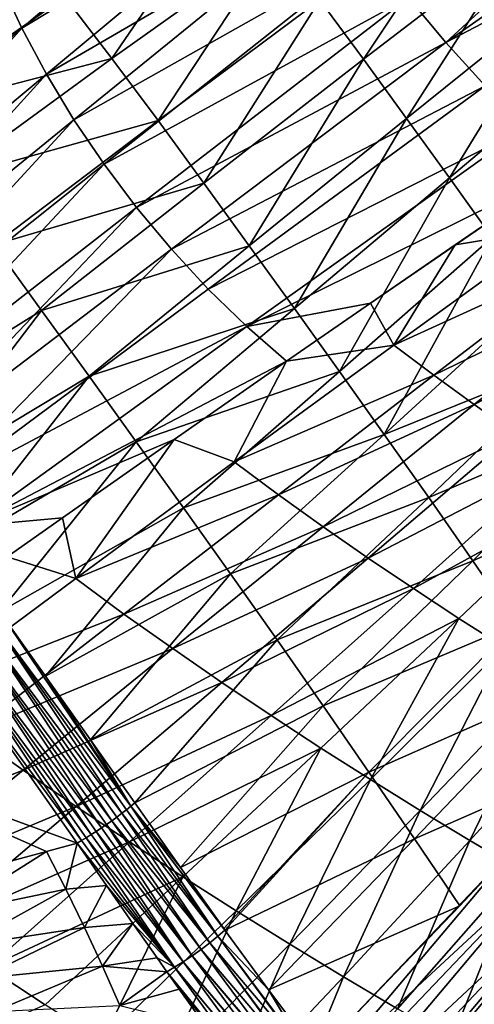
# Model space of a CAD drawing. Header units: metres. Extents: x -81 to 81, y -160 to 24.
# Tile 89 of 256: x -54 to -46, y -48 to -30. Entities that reach past the tile are written whole.
import ezdxf

# ---------------------------------------------------------------- set-up
doc = ezdxf.new("R2010")
doc.units = ezdxf.units.M
doc.layers.add('solid_501850_SW0001', color=7, linetype='CONTINUOUS')

msp = doc.modelspace()

# ---------------------------------------------------------------- linework, layer by layer
at = {"layer": 'solid_501850_SW0001'}
for points in [[(-54.03521, -30.35285, 32.346954), (-54.42054, -29.520975, 32.688499), (-49.314499, -26.319107, 29.614613)], [(-54.03521, -30.35285, 32.346954), (-49.314499, -26.319107, 29.614613), (-48.826855, -27.213362, 29.32741)], [(-46.398956, -30.609022, 28.866388), (-47.071316, -29.795988, 28.877304), (-41.843567, -26.421652, 26.21833)], [(-46.398956, -30.609022, 28.866388), (-41.843567, -26.421652, 26.21833), (-41.314793, -27.050076, 26.219738)], [(-46.398956, -30.609022, 28.866388), (-41.314793, -27.050076, 26.219738), (-40.766731, -27.661312, 26.257994)], [(-53.592236, -31.181599, 32.071171), (-54.03521, -30.35285, 32.346954), (-48.826855, -27.213362, 29.32741)], [(-53.592236, -31.181599, 32.071171), (-48.826855, -27.213362, 29.32741), (-48.288372, -28.093815, 29.108404)], [(-45.688198, -31.390858, 28.926031), (-46.398956, -30.609022, 28.866388), (-40.766731, -27.661312, 26.257994)], [(-50.25042, -27.732384, 72.905235), (-53.260574, -29.784658, 75.932503), (-52.415268, -30.897308, 75.831337)], [(-49.453854, -28.788628, 72.817955), (-50.25042, -27.732384, 72.905235), (-52.415268, -30.897308, 75.831337)], [(-45.75806, -27.721447, 69.691025), (-48.66412, -29.847452, 72.722076), (-47.880985, -30.910624, 72.616821)], [(-45.022083, -28.716038, 69.594856), (-45.75806, -27.721447, 69.691025), (-47.880985, -30.910624, 72.616821)], [(-53.097244, -31.999392, 31.862196), (-53.592236, -31.181599, 32.071171), (-48.288372, -28.093815, 29.108404)], [(-53.097244, -31.999392, 31.862196), (-48.288372, -28.093815, 29.108404), (-47.70216, -28.956133, 28.958176)], [(-53.260574, -29.784658, 75.932503), (-54.112495, -28.67067, 76.039276), (-57.171513, -30.735369, 79.072632)], [(-45.022083, -28.716038, 69.594856), (-47.880985, -30.910624, 72.616821), (-47.103725, -31.978165, 72.500046)], [(-44.291611, -29.714506, 69.487015), (-45.022083, -28.716038, 69.594856), (-47.103725, -31.978165, 72.500046)], [(-49.453854, -28.788628, 72.817955), (-52.415268, -30.897308, 75.831337), (-51.580982, -32.015556, 75.726143)], [(-48.66412, -29.847452, 72.722076), (-49.453854, -28.788628, 72.817955), (-51.580982, -32.015556, 75.726143)], [(-52.554287, -32.800594, 31.720778), (-53.097244, -31.999392, 31.862196), (-47.70216, -28.956133, 28.958176)], [(-52.554287, -32.800594, 31.720778), (-47.70216, -28.956133, 28.958176), (-47.071316, -29.795988, 28.877304)], [(-58.719982, -34.352318, 35.200844), (-54.42054, -29.520975, 32.688499), (-54.03521, -30.35285, 32.346954)], [(-53.260574, -29.784658, 75.932503), (-57.171513, -30.735369, 79.072632), (-56.286221, -31.907764, 78.951157)], [(-52.415268, -30.897308, 75.831337), (-53.260574, -29.784658, 75.932503), (-56.286221, -31.907764, 78.951157)], [(-44.291611, -29.714506, 69.487015), (-47.103725, -31.978165, 72.500046), (-46.33149, -33.049271, 72.369522)], [(-43.566868, -30.71694, 69.365639), (-44.291611, -29.714506, 69.487015), (-46.33149, -33.049271, 72.369522)], [(-51.967339, -33.579662, 31.647657), (-52.554287, -32.800594, 31.720778), (-47.071316, -29.795988, 28.877304)], [(-51.967339, -33.579662, 31.647657), (-47.071316, -29.795988, 28.877304), (-46.398956, -30.609022, 28.866388)], [(-48.66412, -29.847452, 72.722076), (-51.580982, -32.015556, 75.726143), (-50.755836, -33.140224, 75.61264)], [(-47.880985, -30.910624, 72.616821), (-48.66412, -29.847452, 72.722076), (-50.755836, -33.140224, 75.61264)], [(-58.317616, -35.121418, 34.935535), (-58.719982, -34.352318, 35.200844), (-54.03521, -30.35285, 32.346954)], [(-58.317616, -35.121418, 34.935535), (-54.03521, -30.35285, 32.346954), (-53.592236, -31.181599, 32.071171)], [(-51.340385, -34.331005, 31.643606), (-51.967339, -33.579662, 31.647657), (-46.398956, -30.609022, 28.866388)], [(-51.340385, -34.331005, 31.643606), (-46.398956, -30.609022, 28.866388), (-45.688198, -31.390858, 28.926031)], [(-43.566868, -30.71694, 69.365639), (-46.33149, -33.049271, 72.369522), (-45.564144, -34.122459, 72.223854)], [(-52.415268, -30.897308, 75.831337), (-56.286221, -31.907764, 78.951157), (-55.410175, -33.079597, 78.844612)], [(-51.580982, -32.015556, 75.726143), (-52.415268, -30.897308, 75.831337), (-55.410175, -33.079597, 78.844612)], [(-47.880985, -30.910624, 72.616821), (-50.755836, -33.140224, 75.61264), (-49.936878, -34.269733, 75.487709)], [(-47.103725, -31.978165, 72.500046), (-47.880985, -30.910624, 72.616821), (-49.936878, -34.269733, 75.487709)], [(-57.862362, -35.881916, 34.735771), (-58.317616, -35.121418, 34.935535), (-53.592236, -31.181599, 32.071171)], [(-57.862362, -35.881916, 34.735771), (-53.592236, -31.181599, 32.071171), (-53.097244, -31.999392, 31.862196)], [(-50.67749, -35.048916, 31.709415), (-51.340385, -34.331005, 31.643606), (-45.688198, -31.390858, 28.926031)], [(-50.67749, -35.048916, 31.709415), (-45.688198, -31.390858, 28.926031), (-44.942314, -32.136879, 29.05687)], [(-57.359028, -36.627132, 34.602428), (-57.862362, -35.881916, 34.735771), (-53.097244, -31.999392, 31.862196)], [(-57.359028, -36.627132, 34.602428), (-53.097244, -31.999392, 31.862196), (-52.554287, -32.800594, 31.720778)], [(-51.580982, -32.015556, 75.726143), (-55.410175, -33.079597, 78.844612), (-54.541431, -34.253643, 78.731293)], [(-50.755836, -33.140224, 75.61264), (-51.580982, -32.015556, 75.726143), (-54.541431, -34.253643, 78.731293)], [(-47.103725, -31.978165, 72.500046), (-49.936878, -34.269733, 75.487709), (-49.122242, -35.402405, 75.348907)], [(-46.33149, -33.049271, 72.369522), (-47.103725, -31.978165, 72.500046), (-49.122242, -35.402405, 75.348907)], [(-49.984234, -35.725536, 31.846165), (-50.67749, -35.048916, 31.709415), (-44.942314, -32.136879, 29.05687)], [(-49.984234, -35.725536, 31.846165), (-44.942314, -32.136879, 29.05687), (-44.164513, -32.84222, 29.25952)], [(-56.812302, -37.350529, 34.536385), (-57.359028, -36.627132, 34.602428), (-52.554287, -32.800594, 31.720778)], [(-56.812302, -37.350529, 34.536385), (-52.554287, -32.800594, 31.720778), (-51.967339, -33.579662, 31.647657)], [(-47.751591, -35.301704, 31.208427), (-49.984234, -35.725536, 31.846165), (-44.164513, -32.84222, 29.25952)], [(-47.751591, -35.301704, 31.208427), (-44.164513, -32.84222, 29.25952), (-46.229603, -34.254322, 30.372261)], [(-44.431515, -33.958122, 29.958012), (-46.229603, -34.254322, 30.372261), (-44.164513, -32.84222, 29.25952)], [(-50.755836, -33.140224, 75.61264), (-54.541431, -34.253643, 78.731293), (-53.680183, -35.432953, 78.608444)], [(-49.936878, -34.269733, 75.487709), (-50.755836, -33.140224, 75.61264), (-53.680183, -35.432953, 78.608444)], [(-46.33149, -33.049271, 72.369522), (-49.122242, -35.402405, 75.348907), (-48.311428, -36.536407, 75.194984)], [(-45.564144, -34.122459, 72.223854), (-46.33149, -33.049271, 72.369522), (-48.311428, -36.536407, 75.194984)], [(-56.226891, -38.045498, 34.538548), (-56.812302, -37.350529, 34.536385), (-51.967339, -33.579662, 31.647657)], [(-56.226891, -38.045498, 34.538548), (-51.967339, -33.579662, 31.647657), (-51.340385, -34.331005, 31.643606)], [(-47.330341, -36.060055, 31.634632), (-46.229603, -34.254322, 30.372261), (-44.431515, -33.958122, 29.958012)], [(-47.330341, -36.060055, 31.634632), (-44.431515, -33.958122, 29.958012), (-43.794342, -34.447372, 30.222336)], [(-45.564144, -34.122459, 72.223854), (-48.311428, -36.536407, 75.194984), (-47.505112, -37.670803, 75.026054)], [(-44.802338, -35.196838, 72.063148), (-45.564144, -34.122459, 72.223854), (-47.505112, -37.670803, 75.026054)], [(-56.905308, -37.440571, 81.63723), (-53.680183, -35.432953, 78.608444), (-54.541431, -34.253643, 78.731293)], [(-55.60762, -38.705261, 34.609863), (-56.226891, -38.045498, 34.538548), (-51.340385, -34.331005, 31.643606)], [(-55.60762, -38.705261, 34.609863), (-51.340385, -34.331005, 31.643606), (-50.67749, -35.048916, 31.709415)], [(-49.936878, -34.269733, 75.487709), (-53.680183, -35.432953, 78.608444), (-52.824406, -36.616848, 78.474442)], [(-49.122242, -35.402405, 75.348907), (-49.936878, -34.269733, 75.487709), (-52.824406, -36.616848, 78.474442)], [(-47.330341, -36.060055, 31.634632), (-47.751591, -35.301704, 31.208427), (-46.229603, -34.254322, 30.372261)], [(-47.330341, -36.060055, 31.634632), (-43.794342, -34.447372, 30.222336), (-46.61158, -36.601883, 31.94952)], [(-46.61158, -36.601883, 31.94952), (-43.794342, -34.447372, 30.222336), (-43.150116, -34.922173, 30.498783)], [(-46.61158, -36.601883, 31.94952), (-43.150116, -34.922173, 30.498783), (-45.883976, -37.128723, 32.272923)], [(-45.883976, -37.128723, 32.272923), (-43.150116, -34.922173, 30.498783), (-42.501598, -35.383442, 30.787645)], [(-55.60762, -38.705261, 34.609863), (-50.67749, -35.048916, 31.709415), (-49.984234, -35.725536, 31.846165)], [(-44.047279, -36.272419, 71.889023), (-44.802338, -35.196838, 72.063148), (-47.505112, -37.670803, 75.026054)], [(-56.905308, -37.440571, 81.63723), (-56.079678, -38.575844, 81.502022), (-53.680183, -35.432953, 78.608444)], [(-56.079678, -38.575844, 81.502022), (-52.824406, -36.616848, 78.474442), (-53.680183, -35.432953, 78.608444)], [(-49.122242, -35.402405, 75.348907), (-52.824406, -36.616848, 78.474442), (-51.972347, -37.803596, 78.327423)], [(-48.311428, -36.536407, 75.194984), (-49.122242, -35.402405, 75.348907), (-51.972347, -37.803596, 78.327423)], [(-47.751591, -35.301704, 31.208427), (-49.267426, -36.35051, 32.054985), (-49.984234, -35.725536, 31.846165)], [(-47.330341, -36.060055, 31.634632), (-49.267426, -36.35051, 32.054985), (-47.751591, -35.301704, 31.208427)], [(-45.883976, -37.128723, 32.272923), (-42.501598, -35.383442, 30.787645), (-45.151634, -37.642448, 32.606281)], [(-54.961918, -39.319359, 34.75177), (-55.60762, -38.705261, 34.609863), (-49.984234, -35.725536, 31.846165)], [(-54.961918, -39.319359, 34.75177), (-49.984234, -35.725536, 31.846165), (-49.267426, -36.35051, 32.054985)], [(-50.208481, -38.162052, 33.349876), (-49.267426, -36.35051, 32.054985), (-47.330341, -36.060055, 31.634632)], [(-50.208481, -38.162052, 33.349876), (-47.330341, -36.060055, 31.634632), (-46.61158, -36.601883, 31.94952)], [(-54.961918, -39.319359, 34.75177), (-49.267426, -36.35051, 32.054985), (-51.290028, -37.758797, 33.206238)], [(-50.208481, -38.162052, 33.349876), (-51.290028, -37.758797, 33.206238), (-49.267426, -36.35051, 32.054985)], [(-44.047279, -36.272419, 71.889023), (-47.505112, -37.670803, 75.026054), (-46.704941, -38.805855, 74.84359)], [(-43.299683, -37.350208, 71.703644), (-44.047279, -36.272419, 71.889023), (-46.704941, -38.805855, 74.84359)], [(-56.079678, -38.575844, 81.502022), (-55.254959, -39.718876, 81.359184), (-52.824406, -36.616848, 78.474442)], [(-55.254959, -39.718876, 81.359184), (-51.972347, -37.803596, 78.327423), (-52.824406, -36.616848, 78.474442)], [(-48.311428, -36.536407, 75.194984), (-51.972347, -37.803596, 78.327423), (-51.123219, -38.991165, 78.166206)], [(-47.505112, -37.670803, 75.026054), (-48.311428, -36.536407, 75.194984), (-51.123219, -38.991165, 78.166206)], [(-50.208481, -38.162052, 33.349876), (-46.61158, -36.601883, 31.94952), (-49.412868, -38.753983, 33.711399)], [(-49.412868, -38.753983, 33.711399), (-46.61158, -36.601883, 31.94952), (-45.883976, -37.128723, 32.272923)], [(-49.412868, -38.753983, 33.711399), (-45.883976, -37.128723, 32.272923), (-48.606709, -39.330265, 34.078442)], [(-48.606709, -39.330265, 34.078442), (-45.883976, -37.128723, 32.272923), (-45.151634, -37.642448, 32.606281)], [(-43.299683, -37.350208, 71.703644), (-46.704941, -38.805855, 74.84359), (-45.912735, -39.943348, 74.650002)], [(-42.559551, -38.431194, 71.509071), (-43.299683, -37.350208, 71.703644), (-45.912735, -39.943348, 74.650002)], [(-53.301395, -39.169521, 34.376095), (-54.961918, -39.319359, 34.75177), (-51.290028, -37.758797, 33.206238)], [(-53.064514, -40.262897, 35.101997), (-53.301395, -39.169521, 34.376095), (-51.290028, -37.758797, 33.206238)], [(-53.064514, -40.262897, 35.101997), (-51.290028, -37.758797, 33.206238), (-50.208481, -38.162052, 33.349876)], [(-47.505112, -37.670803, 75.026054), (-51.123219, -38.991165, 78.166206), (-50.277687, -40.178631, 77.990929)], [(-46.704941, -38.805855, 74.84359), (-47.505112, -37.670803, 75.026054), (-50.277687, -40.178631, 77.990929)], [(-48.606709, -39.330265, 34.078442), (-45.151634, -37.642448, 32.606281), (-47.795303, -39.893578, 34.45364)], [(-44.416058, -38.142307, 32.953068), (-47.795303, -39.893578, 34.45364), (-45.151634, -37.642448, 32.606281)], [(-55.254959, -39.718876, 81.359184), (-54.434544, -40.863503, 81.208328), (-51.972347, -37.803596, 78.327423)], [(-54.434544, -40.863503, 81.208328), (-51.123219, -38.991165, 78.166206), (-51.972347, -37.803596, 78.327423)], [(-53.064514, -40.262897, 35.101997), (-50.208481, -38.162052, 33.349876), (-49.412868, -38.753983, 33.711399)], [(-46.980644, -40.443481, 34.841187), (-47.795303, -39.893578, 34.45364), (-44.416058, -38.142307, 32.953068)], [(-46.980644, -40.443481, 34.841187), (-44.416058, -38.142307, 32.953068), (-43.677086, -38.628387, 33.316555)], [(-42.559551, -38.431194, 71.509071), (-45.912735, -39.943348, 74.650002), (-45.1306, -41.086021, 74.448288)], [(-46.980644, -40.443481, 34.841187), (-43.677086, -38.628387, 33.316555), (-46.162308, -40.980644, 35.244995)], [(-46.162308, -40.980644, 35.244995), (-43.677086, -38.628387, 33.316555), (-45.343693, -41.500118, 35.662075)], [(-53.064514, -40.262897, 35.101997), (-49.412868, -38.753983, 33.711399), (-52.196159, -40.902061, 35.505821)], [(-52.196159, -40.902061, 35.505821), (-49.412868, -38.753983, 33.711399), (-48.606709, -39.330265, 34.078442)], [(-46.704941, -38.805855, 74.84359), (-50.277687, -40.178631, 77.990929), (-49.43771, -41.36644, 77.802956)], [(-45.912735, -39.943348, 74.650002), (-46.704941, -38.805855, 74.84359), (-49.43771, -41.36644, 77.802956)], [(-54.434544, -40.863503, 81.208328), (-53.607006, -42.023766, 81.046196), (-51.123219, -38.991165, 78.166206)], [(-53.607006, -42.023766, 81.046196), (-50.277687, -40.178631, 77.990929), (-51.123219, -38.991165, 78.166206)], [(-53.301395, -39.169521, 34.376095), (-54.299519, -39.873466, 34.966034), (-54.961918, -39.319359, 34.75177)], [(-53.064514, -40.262897, 35.101997), (-54.299519, -39.873466, 34.966034), (-53.301395, -39.169521, 34.376095)], [(-52.196159, -40.902061, 35.505821), (-48.606709, -39.330265, 34.078442), (-51.316109, -41.525105, 35.913204)], [(-51.316109, -41.525105, 35.913204), (-48.606709, -39.330265, 34.078442), (-47.795303, -39.893578, 34.45364)], [(-55.896908, -42.361469, 36.88929), (-54.299519, -39.873466, 34.966034), (-53.064514, -40.262897, 35.101997)], [(-51.316109, -41.525105, 35.913204), (-47.795303, -39.893578, 34.45364), (-50.43045, -42.135178, 36.32766)], [(-46.980644, -40.443481, 34.841187), (-50.43045, -42.135178, 36.32766), (-47.795303, -39.893578, 34.45364)], [(-45.912735, -39.943348, 74.650002), (-49.43771, -41.36644, 77.802956), (-48.605194, -42.556145, 77.604179)], [(-45.1306, -41.086021, 74.448288), (-45.912735, -39.943348, 74.650002), (-48.605194, -42.556145, 77.604179)], [(-53.607006, -42.023766, 81.046196), (-52.797642, -43.166149, 80.878738), (-50.277687, -40.178631, 77.990929)], [(-52.797642, -43.166149, 80.878738), (-49.43771, -41.36644, 77.802956), (-50.277687, -40.178631, 77.990929)], [(-55.896908, -42.361469, 36.88929), (-53.064514, -40.262897, 35.101997), (-52.196159, -40.902061, 35.505821)], [(-49.541473, -42.732151, 36.75362), (-50.43045, -42.135178, 36.32766), (-46.980644, -40.443481, 34.841187)], [(-49.541473, -42.732151, 36.75362), (-46.980644, -40.443481, 34.841187), (-46.162308, -40.980644, 35.244995)], [(-55.896908, -42.361469, 36.88929), (-52.196159, -40.902061, 35.505821), (-54.959316, -43.044476, 37.330711)], [(-54.959316, -43.044476, 37.330711), (-52.196159, -40.902061, 35.505821), (-51.316109, -41.525105, 35.913204)], [(-54.58345, -40.985825, 81.324875), (-52.071461, -44.362522, 80.770554), (-54.434544, -40.863503, 81.208328)], [(-52.071461, -44.362522, 80.770554), (-53.607006, -42.023766, 81.046196), (-54.434544, -40.863503, 81.208328)], [(-54.935295, -41.249928, 81.417145), (-52.413616, -44.62389, 80.913216), (-54.753475, -41.117039, 81.395889)], [(-54.753475, -41.117039, 81.395889), (-52.23399, -44.491016, 80.866402), (-54.58345, -40.985825, 81.324875)], [(-54.753475, -41.117039, 81.395889), (-52.413616, -44.62389, 80.913216), (-52.322235, -44.557339, 80.896156)], [(-54.753475, -41.117039, 81.395889), (-52.322235, -44.557339, 80.896156), (-52.23399, -44.491016, 80.866402)], [(-54.58345, -40.985825, 81.324875), (-52.23399, -44.491016, 80.866402), (-52.150032, -44.425797, 80.824356)], [(-54.58345, -40.985825, 81.324875), (-52.150032, -44.425797, 80.824356), (-52.071461, -44.362522, 80.770554)], [(-49.541473, -42.732151, 36.75362), (-46.162308, -40.980644, 35.244995), (-48.648457, -43.317402, 37.195446)], [(-48.648457, -43.317402, 37.195446), (-46.162308, -40.980644, 35.244995), (-47.755886, -43.884712, 37.649071)], [(-45.1306, -41.086021, 74.448288), (-48.605194, -42.556145, 77.604179), (-47.781273, -43.749649, 77.396072)], [(-44.358009, -42.236359, 74.242355), (-45.1306, -41.086021, 74.448288), (-47.781273, -43.749649, 77.396072)], [(-46.162308, -40.980644, 35.244995), (-45.343693, -41.500118, 35.662075), (-47.755886, -43.884712, 37.649071)], [(-55.119602, -41.377689, 81.38755), (-52.600979, -44.754219, 80.908562), (-54.935295, -41.249928, 81.417145)], [(-54.935295, -41.249928, 81.417145), (-52.600979, -44.754219, 80.908562), (-52.506935, -44.689804, 80.917366)], [(-54.935295, -41.249928, 81.417145), (-52.506935, -44.689804, 80.917366), (-52.413616, -44.62389, 80.913216)], [(-55.296967, -41.493793, 81.308617), (-52.786316, -44.87521, 80.852669), (-55.119602, -41.377689, 81.38755)], [(-55.119602, -41.377689, 81.38755), (-52.786316, -44.87521, 80.852669), (-52.694511, -44.816288, 80.886902)], [(-55.119602, -41.377689, 81.38755), (-52.694511, -44.816288, 80.886902), (-52.600979, -44.754219, 80.908562)], [(-52.797642, -43.166149, 80.878738), (-51.999306, -44.302029, 80.705711), (-49.43771, -41.36644, 77.802956)], [(-51.999306, -44.302029, 80.705711), (-48.605194, -42.556145, 77.604179), (-49.43771, -41.36644, 77.802956)], [(-53.039761, -45.025776, 80.680176), (-55.458252, -41.592304, 81.184425), (-58.164948, -43.154133, 78.433777)], [(-55.296967, -41.493793, 81.308617), (-55.458252, -41.592304, 81.184425), (-52.959961, -44.98056, 80.748474)], [(-52.959961, -44.98056, 80.748474), (-55.458252, -41.592304, 81.184425), (-53.039761, -45.025776, 80.680176)], [(-55.296967, -41.493793, 81.308617), (-52.959961, -44.98056, 80.748474), (-52.875183, -44.930206, 80.806328)], [(-55.296967, -41.493793, 81.308617), (-52.875183, -44.930206, 80.806328), (-52.786316, -44.87521, 80.852669)], [(-54.959316, -43.044476, 37.330711), (-51.316109, -41.525105, 35.913204), (-54.009926, -43.711514, 37.775089)], [(-54.009926, -43.711514, 37.775089), (-51.316109, -41.525105, 35.913204), (-50.43045, -42.135178, 36.32766)], [(-47.755886, -43.884712, 37.649071), (-45.343693, -41.500118, 35.662075), (-46.861042, -44.439137, 38.117672)], [(-45.343693, -41.500118, 35.662075), (-44.523148, -42.005707, 36.094547), (-46.861042, -44.439137, 38.117672)], [(-52.071461, -44.362522, 80.770554), (-52.797642, -43.166149, 80.878738), (-53.607006, -42.023766, 81.046196)], [(-46.861042, -44.439137, 38.117672), (-44.523148, -42.005707, 36.094547), (-45.96373, -44.979954, 38.597412)], [(-44.523148, -42.005707, 36.094547), (-43.700371, -42.49725, 36.538906), (-45.96373, -44.979954, 38.597412)], [(-54.009926, -43.711514, 37.775089), (-50.43045, -42.135178, 36.32766), (-53.054882, -44.365574, 38.226234)], [(-49.541473, -42.732151, 36.75362), (-53.054882, -44.365574, 38.226234), (-50.43045, -42.135178, 36.32766)], [(-44.358009, -42.236359, 74.242355), (-47.781273, -43.749649, 77.396072), (-46.962811, -44.947952, 77.180946)], [(-44.358009, -42.236359, 74.242355), (-46.962811, -44.947952, 77.180946), (-43.703228, -43.52319, 74.177917)], [(-51.999306, -44.302029, 80.705711), (-51.178833, -45.468452, 80.516388), (-48.605194, -42.556145, 77.604179)], [(-51.178833, -45.468452, 80.516388), (-47.781273, -43.749649, 77.396072), (-48.605194, -42.556145, 77.604179)], [(-45.061722, -45.507187, 39.083794), (-45.96373, -44.979954, 38.597412), (-43.700371, -42.49725, 36.538906)], [(-52.096416, -45.006699, 38.688267), (-53.054882, -44.365574, 38.226234), (-49.541473, -42.732151, 36.75362)], [(-52.096416, -45.006699, 38.688267), (-49.541473, -42.732151, 36.75362), (-48.648457, -43.317402, 37.195446)], [(-57.700203, -45.179573, 39.184013), (-54.959316, -43.044476, 37.330711), (-54.009926, -43.711514, 37.775089)], [(-53.591675, -45.177155, 80.236565), (-53.039761, -45.025776, 80.680176), (-58.164948, -43.154133, 78.433777)], [(-54.757217, -45.489677, 79.277771), (-53.591675, -45.177155, 80.236565), (-58.164948, -43.154133, 78.433777)], [(-52.071461, -44.362522, 80.770554), (-51.999306, -44.302029, 80.705711), (-52.797642, -43.166149, 80.878738)], [(-52.096416, -45.006699, 38.688267), (-48.648457, -43.317402, 37.195446), (-51.133438, -45.637047, 39.165783)], [(-51.133438, -45.637047, 39.165783), (-48.648457, -43.317402, 37.195446), (-50.171646, -46.249081, 39.65353)], [(-48.648457, -43.317402, 37.195446), (-47.755886, -43.884712, 37.649071), (-50.171646, -46.249081, 39.65353)], [(-46.962811, -44.947952, 77.180946), (-46.145023, -46.157391, 76.97924), (-43.703228, -43.52319, 74.177917)], [(-43.703228, -43.52319, 74.177917), (-46.145023, -46.157391, 76.97924), (-45.023937, -44.959141, 75.703186)], [(-57.700203, -45.179573, 39.184013), (-54.009926, -43.711514, 37.775089), (-56.685905, -45.887741, 39.661968)], [(-56.685905, -45.887741, 39.661968), (-54.009926, -43.711514, 37.775089), (-53.054882, -44.365574, 38.226234)], [(-51.178833, -45.468452, 80.516388), (-50.394268, -46.567642, 80.319435), (-47.781273, -43.749649, 77.396072)], [(-50.394268, -46.567642, 80.319435), (-50.375584, -46.593475, 80.314507), (-47.781273, -43.749649, 77.396072)], [(-50.375584, -46.593475, 80.314507), (-46.962811, -44.947952, 77.180946), (-47.781273, -43.749649, 77.396072)], [(-50.171646, -46.249081, 39.65353), (-47.755886, -43.884712, 37.649071), (-49.207127, -46.849167, 40.155869)], [(-47.755886, -43.884712, 37.649071), (-46.861042, -44.439137, 38.117672), (-49.207127, -46.849167, 40.155869)], [(-52.071461, -44.362522, 80.770554), (-51.178833, -45.468452, 80.516388), (-51.999306, -44.302029, 80.705711)], [(-56.685905, -45.887741, 39.661968), (-53.054882, -44.365574, 38.226234), (-55.666401, -46.583092, 40.147243)], [(-52.096416, -45.006699, 38.688267), (-55.666401, -46.583092, 40.147243), (-53.054882, -44.365574, 38.226234)], [(-52.23399, -44.491016, 80.866402), (-52.322235, -44.557339, 80.896156), (-50.646893, -46.823303, 80.492645)], [(-52.150032, -44.425797, 80.824356), (-52.23399, -44.491016, 80.866402), (-50.502071, -46.705734, 80.421127)], [(-52.23399, -44.491016, 80.866402), (-50.646893, -46.823303, 80.492645), (-50.502071, -46.705734, 80.421127)], [(-52.071461, -44.362522, 80.770554), (-52.150032, -44.425797, 80.824356), (-50.502071, -46.705734, 80.421127)], [(-52.071461, -44.362522, 80.770554), (-50.375584, -46.593475, 80.314507), (-50.394268, -46.567642, 80.319435)], [(-52.071461, -44.362522, 80.770554), (-50.502071, -46.705734, 80.421127), (-50.375584, -46.593475, 80.314507)], [(-52.071461, -44.362522, 80.770554), (-50.394268, -46.567642, 80.319435), (-51.178833, -45.468452, 80.516388)], [(-49.207127, -46.849167, 40.155869), (-46.861042, -44.439137, 38.117672), (-48.239925, -47.435886, 40.668781)], [(-46.861042, -44.439137, 38.117672), (-45.96373, -44.979954, 38.597412), (-48.239925, -47.435886, 40.668781)], [(-52.413616, -44.62389, 80.913216), (-52.506935, -44.689804, 80.917366), (-50.803757, -46.942394, 80.526138)], [(-52.322235, -44.557339, 80.896156), (-52.413616, -44.62389, 80.913216), (-50.646893, -46.823303, 80.492645)], [(-52.413616, -44.62389, 80.913216), (-50.803757, -46.942394, 80.526138), (-50.646893, -46.823303, 80.492645)], [(-52.694511, -44.816288, 80.886902), (-52.786316, -44.87521, 80.852669), (-51.128338, -47.166256, 80.475296)], [(-52.600979, -44.754219, 80.908562), (-52.694511, -44.816288, 80.886902), (-50.9664, -47.058254, 80.520279)], [(-52.694511, -44.816288, 80.886902), (-51.128338, -47.166256, 80.475296), (-50.9664, -47.058254, 80.520279)], [(-52.506935, -44.689804, 80.917366), (-52.600979, -44.754219, 80.908562), (-50.9664, -47.058254, 80.520279)], [(-52.506935, -44.689804, 80.917366), (-50.9664, -47.058254, 80.520279), (-50.803757, -46.942394, 80.526138)], [(-54.643333, -47.265495, 40.642994), (-55.666401, -46.583092, 40.147243), (-52.096416, -45.006699, 38.688267)], [(-54.643333, -47.265495, 40.642994), (-52.096416, -45.006699, 38.688267), (-51.133438, -45.637047, 39.165783)], [(-53.245079, -45.85844, 80.041092), (-53.039761, -45.025776, 80.680176), (-53.591675, -45.177155, 80.236565)], [(-53.245079, -45.85844, 80.041092), (-52.510555, -45.789078, 80.555717), (-53.039761, -45.025776, 80.680176)], [(-52.959961, -44.98056, 80.748474), (-53.039761, -45.025776, 80.680176), (-51.283096, -47.262093, 80.392982)], [(-51.283096, -47.262093, 80.392982), (-53.039761, -45.025776, 80.680176), (-52.510555, -45.789078, 80.555717)], [(-52.875183, -44.930206, 80.806328), (-52.959961, -44.98056, 80.748474), (-51.283096, -47.262093, 80.392982)], [(-52.786316, -44.87521, 80.852669), (-52.875183, -44.930206, 80.806328), (-51.128338, -47.166256, 80.475296)], [(-52.875183, -44.930206, 80.806328), (-51.283096, -47.262093, 80.392982), (-51.128338, -47.166256, 80.475296)], [(-50.375584, -46.593475, 80.314507), (-49.591156, -47.667023, 80.099625), (-46.962811, -44.947952, 77.180946)], [(-49.591156, -47.667023, 80.099625), (-46.145023, -46.157391, 76.97924), (-46.962811, -44.947952, 77.180946)], [(-45.023937, -44.959141, 75.703186), (-46.145023, -46.157391, 76.97924), (-48.715073, -48.835278, 79.842514)], [(-48.520451, -49.104389, 79.773232), (-45.023937, -44.959141, 75.703186), (-48.715073, -48.835278, 79.842514)], [(-48.520451, -49.104389, 79.773232), (-44.637081, -45.508614, 75.537308), (-45.023937, -44.959141, 75.703186)], [(-47.267845, -48.009094, 41.188087), (-48.239925, -47.435886, 40.668781), (-45.96373, -44.979954, 38.597412)], [(-47.267845, -48.009094, 41.188087), (-45.96373, -44.979954, 38.597412), (-45.061722, -45.507187, 39.083794)], [(-55.373241, -46.300125, 78.332161), (-53.591675, -45.177155, 80.236565), (-54.757217, -45.489677, 79.277771)], [(-55.373241, -46.300125, 78.332161), (-53.245079, -45.85844, 80.041092), (-53.591675, -45.177155, 80.236565)], [(-48.520451, -49.104389, 79.773232), (-48.333649, -49.388813, 79.683708), (-44.637081, -45.508614, 75.537308)], [(-48.333649, -49.388813, 79.683708), (-48.157333, -49.686287, 79.573921), (-44.637081, -45.508614, 75.537308)], [(-48.157333, -49.686287, 79.573921), (-44.309383, -46.101387, 75.303604), (-44.637081, -45.508614, 75.537308)], [(-47.267845, -48.009094, 41.188087), (-45.061722, -45.507187, 39.083794), (-46.28746, -48.564255, 41.708645)], [(-45.061722, -45.507187, 39.083794), (-44.151638, -46.016144, 39.571938), (-46.28746, -48.564255, 41.708645)], [(-54.643333, -47.265495, 40.642994), (-51.133438, -45.637047, 39.165783), (-53.615147, -47.937965, 41.153877)], [(-53.615147, -47.937965, 41.153877), (-51.133438, -45.637047, 39.165783), (-52.588867, -48.591579, 41.673321)], [(-51.133438, -45.637047, 39.165783), (-50.171646, -46.249081, 39.65353), (-52.588867, -48.591579, 41.673321)], [(-55.373241, -46.300125, 78.332161), (-55.083256, -46.878357, 78.143715), (-53.245079, -45.85844, 80.041092)], [(-55.083256, -46.878357, 78.143715), (-52.907768, -46.546566, 79.82737), (-53.245079, -45.85844, 80.041092)], [(-53.245079, -45.85844, 80.041092), (-52.907768, -46.546566, 79.82737), (-52.510555, -45.789078, 80.555717)], [(-52.907768, -46.546566, 79.82737), (-52.032448, -46.476669, 80.437752), (-52.510555, -45.789078, 80.555717)], [(-51.283096, -47.262093, 80.392982), (-52.510555, -45.789078, 80.555717), (-52.032448, -46.476669, 80.437752)], [(-48.157333, -49.686287, 79.573921), (-47.993797, -49.994583, 79.444084), (-44.309383, -46.101387, 75.303604)], [(-47.993797, -49.994583, 79.444084), (-47.844833, -50.311947, 79.294334), (-44.309383, -46.101387, 75.303604)], [(-47.844833, -50.311947, 79.294334), (-44.038837, -46.711201, 75.006012), (-44.309383, -46.101387, 75.303604)], [(-46.28746, -48.564255, 41.708645), (-44.151638, -46.016144, 39.571938), (-45.286308, -49.062695, 42.232918)], [(-52.588867, -48.591579, 41.673321), (-50.171646, -46.249081, 39.65353), (-51.559261, -49.234081, 42.206985)], [(-50.171646, -46.249081, 39.65353), (-49.207127, -46.849167, 40.155869), (-51.559261, -49.234081, 42.206985)], [(-49.591156, -47.667023, 80.099625), (-48.715073, -48.835278, 79.842514), (-46.145023, -46.157391, 76.97924)], [(-55.083256, -46.878357, 78.143715), (-54.802708, -47.465584, 77.932777), (-52.907768, -46.546566, 79.82737)], [(-54.802708, -47.465584, 77.932777), (-52.581455, -47.244934, 79.586784), (-52.907768, -46.546566, 79.82737)], [(-52.907768, -46.546566, 79.82737), (-52.581455, -47.244934, 79.586784), (-52.032448, -46.476669, 80.437752)], [(-52.581455, -47.244934, 79.586784), (-51.598675, -47.095413, 80.324036), (-52.032448, -46.476669, 80.437752)], [(-51.283096, -47.262093, 80.392982), (-52.032448, -46.476669, 80.437752), (-51.598675, -47.095413, 80.324036)], [(-50.502071, -46.705734, 80.421127), (-49.591156, -47.667023, 80.099625), (-50.375584, -46.593475, 80.314507)], [(-50.646893, -46.823303, 80.492645), (-48.839928, -48.955425, 79.950035), (-50.502071, -46.705734, 80.421127)], [(-50.502071, -46.705734, 80.421127), (-48.827377, -48.943867, 79.941483), (-49.591156, -47.667023, 80.099625)], [(-50.502071, -46.705734, 80.421127), (-48.839928, -48.955425, 79.950035), (-48.827377, -48.943867, 79.941483)], [(-47.844833, -50.311947, 79.294334), (-47.711781, -50.63723, 79.124557), (-44.038837, -46.711201, 75.006012)], [(-47.711781, -50.63723, 79.124557), (-47.595646, -50.96965, 78.934433), (-44.038837, -46.711201, 75.006012)], [(-47.595646, -50.96965, 78.934433), (-43.828251, -47.323997, 74.654129), (-44.038837, -46.711201, 75.006012)], [(-51.559261, -49.234081, 42.206985), (-49.207127, -46.849167, 40.155869), (-50.526768, -49.863255, 42.750851)], [(-50.9664, -47.058254, 80.520279), (-49.130592, -49.200706, 80.051659), (-50.803757, -46.942394, 80.526138)], [(-50.803757, -46.942394, 80.526138), (-48.983658, -49.081501, 80.020981), (-50.646893, -46.823303, 80.492645)], [(-50.803757, -46.942394, 80.526138), (-49.130592, -49.200706, 80.051659), (-48.983658, -49.081501, 80.020981)], [(-50.646893, -46.823303, 80.492645), (-48.972076, -49.07172, 80.016907), (-48.839928, -48.955425, 79.950035)], [(-50.646893, -46.823303, 80.492645), (-48.983658, -49.081501, 80.020981), (-48.972076, -49.07172, 80.016907)], [(-49.207127, -46.849167, 40.155869), (-48.239925, -47.435886, 40.668781), (-50.526768, -49.863255, 42.750851)], [(-47.082615, -51.267342, 44.097809), (-45.286308, -49.062695, 42.232918), (-43.513653, -46.834599, 40.375771)], [(-46.446663, -51.581234, 44.507458), (-47.082615, -51.267342, 44.097809), (-43.513653, -46.834599, 40.375771)], [(-46.446663, -51.581234, 44.507458), (-43.513653, -46.834599, 40.375771), (-42.824211, -47.152931, 40.839516)], [(-52.581455, -47.244934, 79.586784), (-51.419865, -47.348461, 80.27536), (-51.598675, -47.095413, 80.324036)], [(-51.283096, -47.262093, 80.392982), (-51.598675, -47.095413, 80.324036), (-51.419865, -47.348461, 80.27536)], [(-51.283096, -47.262093, 80.392982), (-49.461525, -49.440109, 79.994965), (-51.128338, -47.166256, 80.475296)], [(-51.128338, -47.166256, 80.475296), (-49.296112, -49.325287, 80.044235), (-50.9664, -47.058254, 80.520279)], [(-51.128338, -47.166256, 80.475296), (-49.303272, -49.33046, 80.042969), (-49.296112, -49.325287, 80.044235)], [(-51.128338, -47.166256, 80.475296), (-49.461525, -49.440109, 79.994965), (-49.303272, -49.33046, 80.042969)], [(-50.9664, -47.058254, 80.520279), (-49.140278, -49.208267, 80.052399), (-49.130592, -49.200706, 80.051659)], [(-50.9664, -47.058254, 80.520279), (-49.296112, -49.325287, 80.044235), (-49.140278, -49.208267, 80.052399)], [(-45.806244, -51.825085, 44.985222), (-46.446663, -51.581234, 44.507458), (-42.824211, -47.152931, 40.839516)], [(-57.180092, -49.506916, 42.615688), (-54.643333, -47.265495, 40.642994), (-53.615147, -47.937965, 41.153877)], [(-54.802708, -47.465584, 77.932777), (-54.53648, -48.062748, 77.693359), (-52.581455, -47.244934, 79.586784)], [(-54.53648, -48.062748, 77.693359), (-52.271709, -47.954407, 79.311996), (-52.581455, -47.244934, 79.586784)], [(-52.581455, -47.244934, 79.586784), (-52.271709, -47.954407, 79.311996), (-51.419865, -47.348461, 80.27536)], [(-51.283096, -47.262093, 80.392982), (-51.419865, -47.348461, 80.27536), (-49.621296, -49.541172, 79.904854)], [(-51.283096, -47.262093, 80.392982), (-49.465866, -49.442986, 79.993095), (-49.461525, -49.440109, 79.994965)], [(-51.283096, -47.262093, 80.392982), (-49.621296, -49.541172, 79.904854), (-49.465866, -49.442986, 79.993095)], [(-47.595646, -50.96965, 78.934433), (-47.497982, -51.306664, 78.724686), (-43.828251, -47.323997, 74.654129)], [(-47.497982, -51.306664, 78.724686), (-47.420441, -51.644066, 78.49736), (-43.828251, -47.323997, 74.654129)], [(-47.420441, -51.644066, 78.49736), (-43.678356, -47.930569, 74.255394), (-43.828251, -47.323997, 74.654129)], [(-52.271709, -47.954407, 79.311996), (-51.201668, -47.65535, 80.214661), (-51.419865, -47.348461, 80.27536)], [(-49.621296, -49.541172, 79.904854), (-51.419865, -47.348461, 80.27536), (-51.201668, -47.65535, 80.214661)], [(-49.489761, -50.479107, 43.301674), (-50.526768, -49.863255, 42.750851), (-48.239925, -47.435886, 40.668781)], [(-49.489761, -50.479107, 43.301674), (-48.239925, -47.435886, 40.668781), (-47.267845, -48.009094, 41.188087)], [(-52.271709, -47.954407, 79.311996), (-50.711216, -48.33688, 80.073265), (-51.201668, -47.65535, 80.214661)], [(-49.621296, -49.541172, 79.904854), (-51.201668, -47.65535, 80.214661), (-50.711216, -48.33688, 80.073265)], [(-48.827377, -48.943867, 79.941483), (-48.715073, -48.835278, 79.842514), (-49.591156, -47.667023, 80.099625)]]:
    msp.add_3dface(points, dxfattribs=at)

doc.saveas('drawing.dxf')
